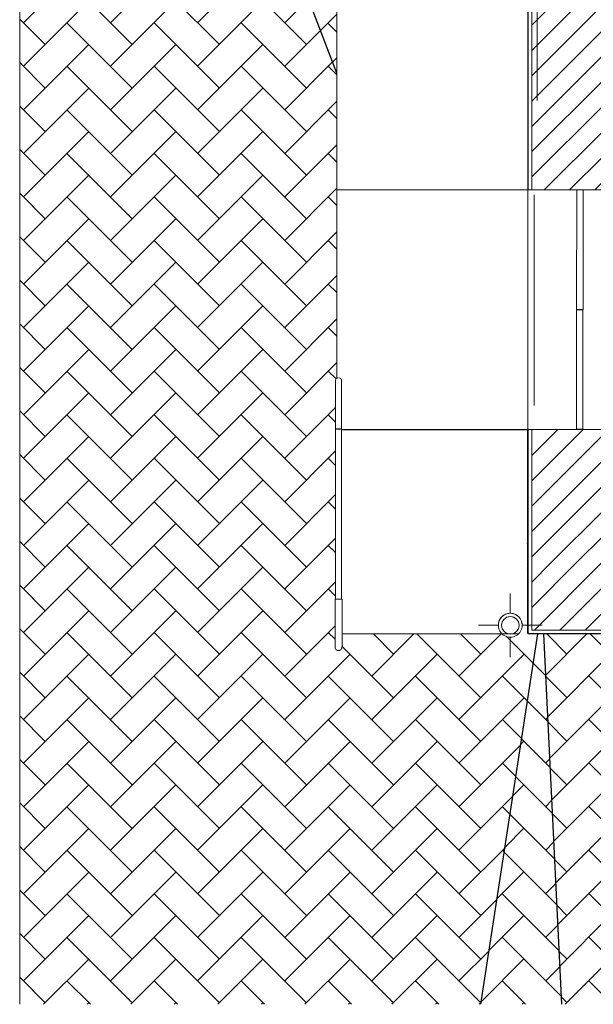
# Model space of a CAD drawing. Header units: metres. Extents: x 1.8 to 43.6, y -74.3 to -47.
# Tile 1 of 256: x 1.8 to 5.4, y -74.3 to -68.1. Entities that reach past the tile are written whole.
import ezdxf

# ---------------------------------------------------------------- set-up
doc = ezdxf.new("R2010")
doc.units = ezdxf.units.M
for name, color, linetype, lineweight in [('A-DOOR', 7, 'Continuous', 18), ('A-FLOR', 7, 'Continuous', 18), ('A-FLOR-PATT', 7, 'Continuous', 18), ('A-GENM', 7, 'Continuous', 18), ('A-WALL', 7, 'Continuous', 18), ('A-WALL-PATT', 7, 'Continuous', 18), ('Balaústres', 7, 'Continuous', 18), ('Corrimão', 7, 'Continuous', 18), ('E-LITE-EQPM', 7, 'Continuous', 18), ('Guarda-corpos', 7, 'Continuous', 18)]:
    doc.layers.add(name, color=color, linetype=linetype, lineweight=lineweight)
pattern_1 = [(50, (21.555, -62.9), (0.546555, -0.047815), [0.05715, -0.62865]), (355, (21.555, -62.9), (-0.105728, 0.573166), [0.04572, -0.50292]), (100.451, (21.601, -62.904), (0.440828, 0.525349), [0.04857, -0.53427]), (46.184, (21.555, -62.748), (0.813237, -0.12613), [0.08573, -0.94298]), (96.636, (21.623, -62.758), (0.712212, 0.742287), [0.07286, -0.80141]), (351.184, (21.555, -62.748), (0.712217, 0.742274), [0.06858, -0.75438]), (21, (21.631, -62.786), (0.454846, -0.306795), [0.05715, -0.62865]), (326, (21.631, -62.786), (0.185405, 0.55256), [0.04572, -0.50292]), (71.451, (21.669, -62.811), (0.640251, 0.245763), [0.04857, -0.53427]), (37.5, (21.555, -62.9), (0.009261, 0.2536672), [0.02515, -0.47168, 0.02515, -0.48539, -0.50482]), (37.5, (21.555, -62.9), (0.009261, 0.2536672), [-1.007, 0.02515, -0.47968]), (7.5, (21.555, -62.9), (0.2004558, 0.300546), [0.02515, -0.26594, 0.02515, -0.46025, -0.1924]), (7.5, (21.555, -62.9), (0.2004558, 0.300546), [-0.77648, 0.02515, -0.16726]), (327.5, (21.385, -62.9), (0.4067682, -0.0171882), [0.02515, -0.16535, 0.02515, -0.56921, -0.78867]), (327.5, (21.385, -62.9), (0.4067682, -0.0171882), [-0.78486, 0.02515, -0.76352]), (317.5, (21.309, -62.9), (0.444383, 0.0762794), [0.02515, -0.2225, 0.02515, -0.36957, -0.56007]), (317.5, (21.309, -62.9), (0.444383, 0.0762794), [-0.64237, 0.02515, -0.53492])]
pattern_2 = [(45, (21.555, -62.9), (-0.0795495, 0.0795495), [])]

# ---------------------------------------------------------------- blocks, each defined once
blk = doc.blocks.new('Portas 9 - Portas 2-6876494-TÉRREO _0_32m - FRIGORÍFICA')
at = {"layer": 'A-DOOR', "color": 253, "true_color": 0xaaaaaa}
for p, q in [((5.3262, -69.1513), (5.3253, -69.9036)), ((5.3671, -69.1513), (5.3262, -69.1513)), ((5.3662, -69.9036), (5.3671, -69.1513)), ((5.3253, -69.9051), (5.3243, -70.655)), ((5.3253, -69.9036), (5.3662, -69.9036)), ((5.3649, -69.9051), (5.3253, -69.9051)), ((5.364, -70.655), (5.3649, -69.9051)), ((5.3243, -70.655), (5.364, -70.655))]:
    blk.add_line(p, q, dxfattribs=at)
blk = doc.blocks.new('Guarda-corpo - 1_-V77-TÉRREO _0_32m - FRIGORÍFICA')
at = {"layer": 'Balaústres', "color": 253, "true_color": 0xaaaaaa}
for p, q in [((-0.0153, 0.3162), (-0.0148, 0.3168)), ((-0.0076, 0.3223), (-0.0069, 0.3226)), ((0.0023, 0.3237), (0.003, 0.3236)), ((0.0067, 0.3226), (0.0074, 0.3223)), ((0.0114, 0.3201), (0.012, 0.3196)), ((-0.0191, 0.2032), (-0.0191, 0)), ((0.019, 0), (0.019, 0.2032)), ((-0.0191, 0), (-0.0184, 0)), ((0.0184, 0), (0.019, 0))]:
    blk.add_line(p, q, dxfattribs=at)
at = {"layer": 'Balaústres', "color": 253, "true_color": 0xaaaaaa, "flags": 128}
for points in [[(-0.0191, 0.3048), (-0.019, 0.3056), (-0.019, 0.3063), (-0.0189, 0.3071), (-0.0188, 0.3078), (-0.0187, 0.3086), (-0.0185, 0.3093), (-0.0183, 0.3101), (-0.0181, 0.3108), (-0.0178, 0.3115), (-0.0175, 0.3122), (-0.0172, 0.3129)], [(-0.0121, 0.3195), (-0.0115, 0.32), (-0.0109, 0.3204)], [(-0.0032, 0.3236), (-0.0025, 0.3237), (-0.0017, 0.3238)], [(0.0147, 0.3169), (0.0152, 0.3163), (0.0156, 0.3157)], [(0.0175, 0.3124), (0.0178, 0.3117), (0.018, 0.311), (0.0183, 0.3103), (0.0185, 0.3095), (0.0186, 0.3088), (0.0188, 0.308), (0.0189, 0.3073), (0.019, 0.3065), (0.019, 0.3058), (0.019, 0.305), (0.019, 0.3048)], [(-0.0191, 0.3048), (-0.0191, 0.3047), (-0.0191, 0.3045), (-0.0191, 0.3041), (-0.0191, 0.3035), (-0.0191, 0.3028), (-0.0191, 0.3019), (-0.0191, 0.3008), (-0.0191, 0.2996), (-0.0191, 0.2983), (-0.0191, 0.2968), (-0.0191, 0.2951), (-0.0191, 0.2933), (-0.0191, 0.2914), (-0.0191, 0.2893), (-0.0191, 0.2871), (-0.0191, 0.2847), (-0.0191, 0.2822), (-0.0191, 0.2796), (-0.0191, 0.2768), (-0.0191, 0.274), (-0.0191, 0.271), (-0.0191, 0.2679), (-0.0191, 0.2648), (-0.0191, 0.2615), (-0.0191, 0.2581), (-0.0191, 0.2546), (-0.0191, 0.2511), (-0.0191, 0.2475), (-0.0191, 0.2438), (-0.0191, 0.24), (-0.0191, 0.2362), (-0.0191, 0.2323), (-0.0191, 0.2284), (-0.0191, 0.2245), (-0.0191, 0.2205), (-0.0191, 0.2165), (-0.0191, 0.2124), (-0.0191, 0.2084), (-0.0191, 0.2043), (-0.0191, 0.2032)], [(-0.0191, 0.2928), (-0.0191, 0.2947), (-0.0191, 0.2963), (-0.0191, 0.2979), (-0.0191, 0.2993), (-0.0191, 0.3005), (-0.0191, 0.3016), (-0.0191, 0.3026), (-0.0191, 0.3033), (-0.0191, 0.3039), (-0.0191, 0.3044), (-0.0191, 0.3047), (-0.0191, 0.3048), (-0.0191, 0.3048)], [(-0.0191, 0.2032), (-0.0191, 0.2073), (-0.0191, 0.2113), (-0.0191, 0.2154), (-0.0191, 0.2194), (-0.0191, 0.2234), (-0.0191, 0.2274), (-0.0191, 0.2313), (-0.0191, 0.2352), (-0.0191, 0.239), (-0.0191, 0.2428), (-0.0191, 0.2465), (-0.0191, 0.2501), (-0.0191, 0.2525)], [(0.019, 0.2032), (0.019, 0.2073), (0.019, 0.2113), (0.019, 0.2154), (0.019, 0.2194), (0.019, 0.2234), (0.019, 0.2274), (0.019, 0.2313), (0.019, 0.2352), (0.019, 0.239), (0.019, 0.2428), (0.019, 0.2465), (0.019, 0.2501), (0.019, 0.2537), (0.019, 0.2572), (0.019, 0.2606), (0.019, 0.2639), (0.019, 0.2671), (0.019, 0.2702), (0.019, 0.2732), (0.019, 0.2761), (0.019, 0.2789), (0.019, 0.2815), (0.019, 0.284), (0.019, 0.2864), (0.019, 0.2887), (0.019, 0.2908), (0.019, 0.2928), (0.019, 0.2947), (0.019, 0.2963), (0.019, 0.2979), (0.019, 0.2993), (0.019, 0.3005), (0.019, 0.3016), (0.019, 0.3026), (0.019, 0.3033), (0.019, 0.3039), (0.019, 0.3044), (0.019, 0.3047), (0.019, 0.3048), (0.019, 0.3048)], [(0.019, 0.3048), (0.019, 0.3047), (0.019, 0.3045), (0.019, 0.3041), (0.019, 0.3035), (0.019, 0.3028), (0.019, 0.3019), (0.019, 0.3008), (0.019, 0.2996), (0.019, 0.2983), (0.019, 0.2968), (0.019, 0.2951), (0.019, 0.2933)], [(0.019, 0.2812), (0.019, 0.2796), (0.019, 0.2768), (0.019, 0.274), (0.019, 0.271), (0.019, 0.2679), (0.019, 0.2648), (0.019, 0.2615), (0.019, 0.2581), (0.019, 0.2546), (0.019, 0.2511), (0.019, 0.2475), (0.019, 0.2438), (0.019, 0.24), (0.019, 0.2362), (0.019, 0.2323), (0.019, 0.2284), (0.019, 0.2245), (0.019, 0.2205), (0.019, 0.2165), (0.019, 0.2124), (0.019, 0.2084), (0.019, 0.2043), (0.019, 0.2032)]]:
    blk.add_lwpolyline(points, dxfattribs=at)
blk = doc.blocks.new('Guarda-corpo - 1_-V78-TÉRREO _0_32m - FRIGORÍFICA')
at = {"layer": 'Balaústres', "color": 253, "true_color": 0xaaaaaa}
for p, q in [((0, 0), (-0.022, 0)), ((0.022, 0), (0, 0)), ((-0.022, 0), (-0.022, -0.1984)), ((0.022, -0.1984), (0.022, 0))]:
    blk.add_line(p, q, dxfattribs=at)
at = {"layer": 'Balaústres', "color": 253, "true_color": 0xaaaaaa, "flags": 128}
for points in [[(-0.022, -0.2479), (-0.022, -0.2463), (-0.022, -0.2427), (-0.022, -0.239), (-0.022, -0.2352), (-0.022, -0.2314), (-0.022, -0.2275), (-0.022, -0.2236), (-0.022, -0.2197), (-0.022, -0.2157), (-0.022, -0.2117), (-0.022, -0.2076), (-0.022, -0.2036), (-0.022, -0.1995), (-0.022, -0.1984)], [(-0.022, -0.1984), (-0.022, -0.2025), (-0.022, -0.2065), (-0.022, -0.2106), (-0.022, -0.2146), (-0.022, -0.2186), (-0.022, -0.2226), (-0.022, -0.2265), (-0.022, -0.2304), (-0.022, -0.2342), (-0.022, -0.238), (-0.022, -0.2417), (-0.022, -0.2453), (-0.022, -0.2489), (-0.022, -0.2524), (-0.022, -0.2558), (-0.022, -0.2591), (-0.022, -0.2623), (-0.022, -0.2654), (-0.022, -0.2684), (-0.022, -0.2713), (-0.022, -0.2741), (-0.022, -0.2767), (-0.022, -0.2792), (-0.022, -0.2816), (-0.022, -0.2839), (-0.022, -0.286), (-0.022, -0.288), (-0.022, -0.2899), (-0.022, -0.2915), (-0.022, -0.2931), (-0.022, -0.2945), (-0.022, -0.2957), (-0.022, -0.2968), (-0.022, -0.2978), (-0.022, -0.2985), (-0.022, -0.2991), (-0.022, -0.2996), (-0.022, -0.2999), (-0.022, -0.3), (-0.022, -0.3)], [(0.022, -0.1984), (0.022, -0.2025), (0.022, -0.2065), (0.022, -0.2106), (0.022, -0.2146), (0.022, -0.2186), (0.022, -0.2226), (0.022, -0.2265), (0.022, -0.2304), (0.022, -0.2342), (0.022, -0.238), (0.022, -0.2417), (0.022, -0.2453)], [(0.022, -0.3), (0.022, -0.2999), (0.022, -0.2997), (0.022, -0.2993), (0.022, -0.2987), (0.022, -0.298), (0.022, -0.2971), (0.022, -0.296), (0.022, -0.2948), (0.022, -0.2935), (0.022, -0.292), (0.022, -0.2903), (0.022, -0.2885), (0.022, -0.2866), (0.022, -0.2845), (0.022, -0.2823), (0.022, -0.2799), (0.022, -0.2774), (0.022, -0.2748), (0.022, -0.272), (0.022, -0.2692), (0.022, -0.2662), (0.022, -0.2631), (0.022, -0.26), (0.022, -0.2567), (0.022, -0.2533), (0.022, -0.2498), (0.022, -0.2463), (0.022, -0.2427), (0.022, -0.239), (0.022, -0.2352), (0.022, -0.2314), (0.022, -0.2275), (0.022, -0.2236), (0.022, -0.2197), (0.022, -0.2157), (0.022, -0.2117), (0.022, -0.2076), (0.022, -0.2036), (0.022, -0.1995), (0.022, -0.1984)], [(-0.022, -0.3), (-0.022, -0.2999), (-0.022, -0.2997), (-0.022, -0.2993), (-0.022, -0.2987), (-0.022, -0.298), (-0.022, -0.2971), (-0.022, -0.296), (-0.022, -0.2948), (-0.022, -0.2935), (-0.022, -0.292), (-0.022, -0.2903), (-0.022, -0.2885), (-0.022, -0.2874)], [(-0.0198, -0.3096), (-0.0202, -0.3088), (-0.0205, -0.308), (-0.0208, -0.3071), (-0.0211, -0.3063), (-0.0213, -0.3055), (-0.0215, -0.3046), (-0.0217, -0.3037), (-0.0218, -0.3029), (-0.0219, -0.302), (-0.022, -0.3011), (-0.022, -0.3002), (-0.022, -0.3)], [(0.022, -0.3), (0.022, -0.3009), (0.0219, -0.3018), (0.0218, -0.3026), (0.0217, -0.3035), (0.0216, -0.3044), (0.0214, -0.3052), (0.0211, -0.3061), (0.0209, -0.3069), (0.0206, -0.3078), (0.0203, -0.3086), (0.0199, -0.3094), (0.0195, -0.3102)], [(0.022, -0.2634), (0.022, -0.2654), (0.022, -0.2684), (0.022, -0.2713), (0.022, -0.2741), (0.022, -0.2767), (0.022, -0.2792), (0.022, -0.2816), (0.022, -0.2839), (0.022, -0.286), (0.022, -0.288), (0.022, -0.2899), (0.022, -0.2915), (0.022, -0.2931), (0.022, -0.2945), (0.022, -0.2957), (0.022, -0.2968), (0.022, -0.2978), (0.022, -0.2985), (0.022, -0.2991), (0.022, -0.2996), (0.022, -0.2999), (0.022, -0.3), (0.022, -0.3)], [(-0.0164, -0.3147), (-0.017, -0.314), (-0.0175, -0.3133), (-0.018, -0.3126), (-0.0185, -0.3119)], [(-0.0124, -0.3182), (-0.0131, -0.3176), (-0.0138, -0.3171), (-0.0145, -0.3165)], [(-0.0069, -0.3209), (-0.0078, -0.3206), (-0.0086, -0.3203), (-0.0094, -0.3199), (-0.0102, -0.3195)], [(0, -0.322), (-0.0009, -0.322), (-0.0018, -0.3219), (-0.0026, -0.3218), (-0.0035, -0.3217), (-0.0044, -0.3216)], [(0.0046, -0.3215), (0.0037, -0.3217), (0.0029, -0.3218), (0.002, -0.3219), (0.0011, -0.322), (0.0002, -0.322)], [(0.0096, -0.3198), (0.0088, -0.3202), (0.008, -0.3205), (0.0071, -0.3208)], [(0.0147, -0.3164), (0.014, -0.317), (0.0133, -0.3175), (0.0126, -0.318), (0.0119, -0.3185)], [(0.0182, -0.3124), (0.0176, -0.3131), (0.0171, -0.3138), (0.0165, -0.3145)]]:
    blk.add_lwpolyline(points, dxfattribs=at)
blk = doc.blocks.new('Guarda-corpo - Guarda-corpo-8684152-TÉRREO _0_32m - FRIGORÍFICA')
at = {"layer": 'Corrimão', "color": 253, "true_color": 0xaaaaaa}
for p, q in [((3.8103, -70.6537), (3.8103, -70.6566)), ((3.8103, -70.6552), (3.8103, -70.6566)), ((3.8484, -70.6566), (3.8484, -70.6537)), ((3.8484, -70.6566), (3.8484, -70.6552))]:
    blk.add_line(p, q, dxfattribs=at)
at = {"layer": 'Corrimão', "color": 253, "true_color": 0xaaaaaa, "flags": 128}
for points in [[(3.8103, -71.7227), (3.8103, -71.1896), (3.8103, -70.6566)], [(3.8103, -70.6566), (3.8103, -71.1896), (3.8103, -71.7227)], [(3.8484, -70.6566), (3.8484, -71.1896), (3.8484, -71.7227)], [(3.8484, -71.7227), (3.8484, -71.1896), (3.8484, -70.6566)]]:
    blk.add_lwpolyline(points, dxfattribs=at)
at = {"layer": 'Corrimão', "color": 253, "true_color": 0xaaaaaa}
for centre, start_param, end_param in [((3.8294, -70.6537), 0, 3.141593), ((3.8294, -70.6537), 3.141593, 6.283185), ((3.8294, -71.7227), 3.141593, 6.283185)]:
    blk.add_ellipse(centre, major_axis=(0.0191, 0), ratio=0.076707, start_param=start_param, end_param=end_param, dxfattribs=at)
for name, p in [('Guarda-corpo - 1_-V77-TÉRREO _0_32m - FRIGORÍFICA', (3.8294, -70.6552)), ('Guarda-corpo - 1_-V78-TÉRREO _0_32m - FRIGORÍFICA', (3.8294, -71.7241))]:
    blk.add_blockref(name, p)
blk = doc.blocks.new('luminaria de piso_rampa - luminaria de piso-V208-TÉRREO _0_32m - FRIGORÍFICA')
at = {"layer": 'E-LITE-EQPM', "color": 253, "true_color": 0xaaaaaa}
for p, q in [((0, 0.2), (0, 0.0754)), ((0, 0.2), (0, 0.0754)), ((-0.075, 0.0005), (-0.075, 0.0002)), ((-0.075, 0.0005), (-0.075, 0.0002)), ((0.075, 0.0002), (0.075, 0.0005)), ((0.075, 0.0002), (0.075, 0.0005)), ((-0.2, 0), (-0.0748, 0)), ((-0.2, 0), (-0.0748, 0)), ((-0.055, -0.0001), (-0.055, -0.0001)), ((-0.055, -0.0001), (-0.055, -0.0001)), ((0.055, -0.0001), (0.055, -0.0001)), ((0.055, -0.0001), (0.055, -0.0001)), ((0.0748, 0), (0.2, 0)), ((0.0748, 0), (0.2, 0)), ((0, -0.0747), (0, -0.2)), ((0, -0.0747), (0, -0.2))]:
    blk.add_line(p, q, dxfattribs=at)
for centre, major_axis, start_param, end_param in [((0, 0.0002), (-0.075, 0), 3.141593, 6.283185), ((0, 0.0002), (-0.075, 0), 3.141593, 6.283185), ((0, 0.0005), (0.075, 0), 0, 3.141593), ((0, 0.0005), (0.075, 0), 0, 3.141593), ((0, 0.0002), (-0.075, 0), 0, 3.141593), ((0, 0.0002), (-0.075, 0), 0, 3.141593), ((0, -0.0001), (-0.055, 0), 3.141593, 6.283185), ((0, -0.0001), (-0.055, 0), 3.141593, 6.283185), ((0, -0.0001), (0.055, 0), 0, 3.141593), ((0, -0.0001), (0.055, 0), 0, 3.141593), ((0, -0.0001), (-0.055, 0), 0, 3.141593), ((0, -0.0001), (0.055, 0), 3.141593, 6.283185), ((0, -0.0001), (-0.055, 0), 0, 3.141593), ((0, -0.0001), (0.055, 0), 3.141593, 6.283185)]:
    blk.add_ellipse(centre, major_axis=major_axis, ratio=0.998016, start_param=start_param, end_param=end_param, dxfattribs=at)
blk = doc.blocks.new('4 GRE - ESCOLA DE CINEMA E AUDIOVISUAL CINE REX R07_rvt-1-TÉRREO _0_32m - FRIGORÍFICA')
at = {"layer": 'A-FLOR-PATT', "true_color": 0xaaaaaa}
h = blk.add_hatch(dxfattribs=at)
h.set_pattern_fill('FP_5', color=253, style=0, pattern_type=2)
h.set_pattern_definition([(45.002, (21.556, -62.9), (4.6e-06, 0.273721), [0.58064, -0.19355]), (134.999, (21.693, -62.763), (4.8e-06, 0.273721), [0.58062, -0.19354])])
h.paths.add_polyline_path([(5.0187, -71.379), (5.0187, -70.656), (4.8543, -70.656), (4.8548, -70.658), (5.0176, -70.658), (5.0176, -71.3741)])
h.paths.add_polyline_path([(3.8194, -66.1035), (3.8194, -53.5475), (2.2715, -59.2949), (3.7383, -65.747)])
h.paths.add_polyline_path([(5.0237, -50.5635), (5.1083, -50.5635), (5.1083, -48.7615), (4.9931, -49.1906), (4.9982, -49.1928), (5.0017, -49.2015), (4.9979, -49.2104), (4.9894, -49.214), (4.9867, -49.2129), (4.9795, -49.243), (4.9805, -49.2407), (4.9894, -49.2371), (4.9982, -49.2412), (5.0016, -49.2495), (4.9977, -49.2584), (4.9892, -49.2618), (4.9805, -49.2582), (4.9769, -49.2496), (4.9688, -49.2795), (5.0237, -49.2795), (5.0237, -50.407)])
h = blk.add_hatch(dxfattribs=at)
h.set_pattern_fill('FP_3', color=253, style=0, pattern_type=2)
h.set_pattern_definition([(45.008, (21.552, -62.9), (-2.9e-06, 0.273714), [0.58056, -0.19352]), (134.992, (21.689, -62.763), (2.9e-06, 0.273714), [0.58056, -0.19352])])
h.paths.add_polyline_path([(5.0187, -71.5033), (5.0187, -71.379), (5.0176, -71.3741), (5.0176, -71.5)])
h.paths.add_polyline_path([(4.738, -70.658), (4.8548, -70.658), (4.8543, -70.656), (4.7373, -70.656)])
h.paths.add_polyline_path([(3.8194, -67.8915), (3.8194, -66.1035), (2.2715, -59.2949), (2.2715, -63.2299), (3.6732, -67.4514)])
h = blk.add_hatch(dxfattribs=at)
h.set_pattern_fill('FP_1', color=253, style=0, pattern_type=2)
h.set_pattern_definition([(45.006, (21.553, -62.9), (-4e-07, 0.273721), [0.58058, -0.19353]), (134.994, (21.69, -62.763), (4e-07, 0.273721), [0.58058, -0.19353])])
h.paths.add_polyline_path([(4.7243, -74.2692), (5.0824, -71.9419), (5.0187, -71.9419), (5.0187, -71.5399), (5.0176, -71.537), (5.0176, -71.9362), (4.9582, -71.9423), (4.9374, -71.9562), (4.9087, -71.9619), (4.88, -71.9562), (4.8586, -71.9419), (3.8513, -71.9419), (3.8503, -72.0307), (3.8484, -72.0351), (3.8423, -72.0417), (3.8404, -72.0432), (3.8332, -72.0456), (3.8294, -72.0461), (3.8216, -72.0445), (3.8164, -72.0416), (3.8123, -72.0378), (3.8091, -72.0321), (3.8081, -72.0298), (3.8074, -72.0108), (3.8081, -71.7241), (3.8129, -71.7234), (3.8103, -71.7227), (3.8112, -70.3449), (3.8149, -70.3382), (3.8184, -70.335), (3.8194, -70.3339), (3.8194, -68.4176), (1.8262, -63.2288), (1.8262, -74.2692), (3.553, -74.2692)])
h.paths.add_polyline_path([(3.887, -70.658), (4.6799, -70.658), (4.6791, -70.656), (3.8478, -70.6565), (3.8484, -70.658)])
h = blk.add_hatch(dxfattribs=at)
h.set_pattern_fill('FP_2', color=253, style=0, pattern_type=2)
h.set_pattern_definition([(44.999, (21.555, -62.903), (-2.3e-06, 0.273714), [0.58064, -0.19355]), (135.001, (21.692, -62.766), (2.3e-06, 0.273714), [0.58064, -0.19355])])
h.paths.add_polyline_path([(5.0187, -71.5399), (5.0187, -71.5033), (5.0176, -71.5), (5.0176, -71.537)])
h.paths.add_polyline_path([(4.6799, -70.658), (4.738, -70.658), (4.7373, -70.656), (4.6791, -70.656)])
h.paths.add_polyline_path([(3.8194, -68.4176), (3.8194, -67.8915), (2.2711, -63.2289), (1.8262, -63.2288), (3.553, -67.7241)])
h = blk.add_hatch(dxfattribs=at)
h.set_pattern_fill('FP_7', color=253, style=0, pattern_type=2)
h.set_pattern_definition([(45, (21.554, -62.899), (0, 0.273721), [0.58064, -0.19355]), (135, (21.691, -62.762), (0, 0.273721), [0.58064, -0.19355])])
h.paths.add_polyline_path([(4.7243, -74.2692), (5.2313, -74.2692), (5.1166, -71.9419), (5.0824, -71.9419), (4.9865, -72.5648)])
h = blk.add_hatch(dxfattribs=at)
h.set_pattern_fill('FP_6', color=253, style=0, pattern_type=2)
h.set_pattern_definition([(45.014, (21.539, -62.902), (-3.2e-06, 0.273714), [0.58036, -0.19345]), (134.973, (21.675, -62.766), (-5.4e-06, 0.273714), [0.58049, -0.1935])])
h.paths.add_polyline_path([(5.2313, -74.2692), (5.9802, -74.2692), (5.9802, -71.9419), (5.1166, -71.9419), (5.1473, -72.5648)])
at = {"layer": 'A-WALL-PATT', "true_color": 0xd4d4d4}
h = blk.add_hatch(dxfattribs=at)
h.set_pattern_fill('FP_9', color=254, style=0, pattern_type=2)
h.set_pattern_definition(pattern_1)
h.paths.add_polyline_path([(5.0212, -71.9394), (5.0212, -70.6559), (5.0187, -70.6559), (5.0187, -71.9394)])
h.paths.add_polyline_path([(5.0187, -69.1513), (5.0212, -69.1513), (5.0212, -65.395), (5.0187, -65.395), (5.0187, -68.3037)])
h.paths.add_polyline_path([(5.0187, -64.0919), (5.0212, -64.0919), (5.0212, -62.8833), (5.0187, -62.8833), (5.0187, -64.0426)])
h.paths.add_polyline_path([(5.0212, -59.6037), (5.0212, -58.6419), (5.0187, -58.6419), (5.0187, -59.6037)])
h.paths.add_polyline_path([(5.0187, -57.3419), (5.0212, -57.3419), (5.0212, -53.5315), (5.0187, -53.5315), (5.0187, -57.2248)])
h.paths.add_polyline_path([(5.0187, -51.8615), (5.0212, -51.8615), (5.0212, -50.5715), (5.0187, -50.5715), (5.0187, -51.6853)])
h = blk.add_hatch(dxfattribs=at)
h.set_pattern_fill('FP_10', color=254, style=0, pattern_type=2)
h.set_pattern_definition(pattern_2)
h.paths.add_polyline_path([(5.4937, -71.4969), (5.4937, -70.6559), (5.0437, -70.6559), (5.0437, -71.4969)])
h.paths.add_polyline_path([(5.0437, -69.1513), (5.4937, -69.1513), (5.4937, -65.395), (5.0437, -65.395), (5.0437, -68.3037)])
h.paths.add_polyline_path([(5.4937, -64.0919), (5.4937, -62.8833), (5.0437, -62.8833), (5.0437, -64.0919)])
h.paths.add_polyline_path([(5.0437, -59.6037), (5.4937, -59.6037), (5.4937, -58.6419), (5.0437, -58.6419), (5.0437, -58.9292)])
h.paths.add_polyline_path([(5.4937, -57.3419), (5.4937, -53.5315), (5.0437, -53.5315), (5.0437, -57.3419)])
h.paths.add_polyline_path([(5.4937, -51.8615), (5.4937, -50.5965), (5.0437, -50.5965), (5.0437, -51.8615)])
h = blk.add_hatch(dxfattribs=at)
h.set_pattern_fill('FP_10', color=254, style=0, pattern_type=2)
h.set_pattern_definition(pattern_2)
h.paths.add_polyline_path([(11.5706, -71.9169), (11.6948, -71.9169), (11.6948, -71.4969), (5.0437, -71.4969), (5.0437, -71.9169), (10.2343, -71.9169)])
h = blk.add_hatch(dxfattribs=at)
h.set_pattern_fill('FP_9', color=254, style=0, pattern_type=2)
h.set_pattern_definition(pattern_1)
h.paths.add_polyline_path([(11.5706, -71.9419), (11.7198, -71.9419), (11.7198, -71.9394), (5.0187, -71.9394), (5.0187, -71.9419), (10.2343, -71.9419)])
at = {"layer": 'A-FLOR', "color": 253, "true_color": 0xaaaaaa}
for p, q in [((1.8262, -74.2692), (1.8262, -63.2288)), ((3.8194, -67.1513), (3.8194, -69.1513)), ((3.8194, -69.1513), (3.8194, -70.3343)), ((5.0187, -69.1513), (3.8194, -69.1513)), ((3.8194, -69.1513), (5.0187, -69.1513)), ((5.0194, -70.6559), (5.0194, -69.1513)), ((3.8478, -70.656), (5.0187, -70.656)), ((3.8484, -70.658), (5.0176, -70.658)), ((5.0176, -70.658), (5.0176, -71.9362)), ((4.9611, -71.9419), (3.8513, -71.9419))]:
    blk.add_line(p, q, dxfattribs=at)
at = {"layer": 'A-FLOR', "color": 253, "lineweight": 25, "true_color": 0xaaaaaa}
for p, q in [((3.8194, -68.4176), (1.8262, -63.2288)), ((4.6799, -70.658), (4.6791, -70.656)), ((4.738, -70.658), (4.7373, -70.656)), ((4.8548, -70.658), (4.8543, -70.656)), ((5.0187, -71.379), (5.0176, -71.3741)), ((5.0187, -71.5033), (5.0176, -71.5)), ((5.0187, -71.5399), (5.0176, -71.537)), ((4.7243, -74.2692), (5.0824, -71.9419)), ((5.1166, -71.9419), (5.2313, -74.2692))]:
    blk.add_line(p, q, dxfattribs=at)
at = {"layer": 'A-GENM', "color": 253, "true_color": 0xaaaaaa}
for p, q in [((5.0776, -68.5889), (5.0776, -66.027)), ((5.0776, -66.027), (5.0776, -68.5889)), ((5.0594, -70.5059), (5.0594, -69.1819)), ((5.0594, -69.1819), (5.0594, -70.5059))]:
    blk.add_line(p, q, dxfattribs=at)
at = {"layer": 'A-WALL', "color": 253, "true_color": 0xaaaaaa}
for p, q in [((5.0187, -65.395), (5.0187, -69.1513)), ((5.0212, -65.395), (5.0212, -69.1513)), ((5.0437, -65.395), (5.0437, -69.1513)), ((5.0187, -69.1513), (5.5187, -69.1513)), ((5.5187, -70.6559), (5.0187, -70.6559)), ((5.0187, -70.6559), (5.0187, -71.4719)), ((5.0212, -70.6559), (5.0212, -71.4719)), ((5.0437, -70.6559), (5.0437, -71.4719)), ((5.0187, -71.4719), (5.0187, -71.9394)), ((5.0212, -71.9169), (5.0212, -71.4719)), ((5.0437, -71.4969), (5.0437, -71.4719)), ((5.0437, -71.9169), (5.0437, -71.4969)), ((5.0187, -71.9394), (5.0187, -71.9419)), ((5.0187, -71.9419), (11.7198, -71.9419)), ((5.0212, -71.9394), (5.0212, -71.9169)), ((5.0212, -71.9394), (11.7173, -71.9394)), ((5.0437, -71.9169), (11.6948, -71.9169))]:
    blk.add_line(p, q, dxfattribs=at)
at = {"layer": 'A-DOOR', "color": 253, "lineweight": 18, "true_color": 0xaaaaaa}
blk.add_blockref('Portas 9 - Portas 2-6876494-TÉRREO _0_32m - FRIGORÍFICA', (0, 0), dxfattribs=at)
at = {"layer": 'E-LITE-EQPM', "color": 253, "lineweight": 18, "true_color": 0xaaaaaa}
blk.add_blockref('luminaria de piso_rampa - luminaria de piso-V208-TÉRREO _0_32m - FRIGORÍFICA', (4.9087, -71.8872), dxfattribs=at)
at = {"layer": 'Guarda-corpos', "color": 253, "lineweight": 18, "true_color": 0xaaaaaa}
blk.add_blockref('Guarda-corpo - Guarda-corpo-8684152-TÉRREO _0_32m - FRIGORÍFICA', (0, 0), dxfattribs=at)

msp = doc.modelspace()

# ---------------------------------------------------------------- block references
at = {"lineweight": 5}
msp.add_blockref('4 GRE - ESCOLA DE CINEMA E AUDIOVISUAL CINE REX R07_rvt-1-TÉRREO _0_32m - FRIGORÍFICA', (0, 0), dxfattribs=at)

doc.saveas('drawing.dxf')
